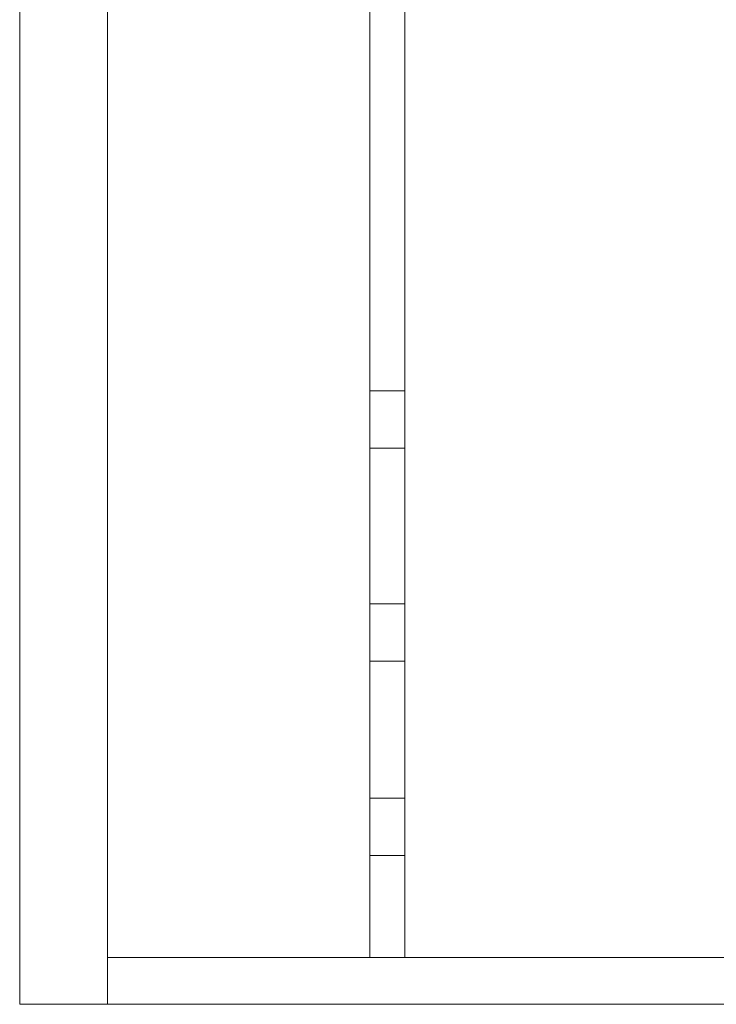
# Model space of a CAD drawing. Header units: metres. Extents: x 391.1 to 427.5, y 12.7 to 28.4.
# Tile 1 of 139: x 391.1 to 397.1, y 12.8 to 21.3. Entities that reach past the tile are written whole.
import ezdxf

# ---------------------------------------------------------------- set-up
doc = ezdxf.new("R2010")
doc.units = ezdxf.units.M
for name, color, linetype, lineweight in [('A-DETL-____-MBND', 7, 'Continuous', 18), ('A-ROOF-____-OTLN', 7, 'Continuous', 25), ('A-WALL-____-OTLN', 7, 'Continuous', 25)]:
    doc.layers.add(name, color=color, linetype=linetype, lineweight=lineweight)

# ---------------------------------------------------------------- blocks, each defined once
blk = doc.blocks.new('Family - Envans P1-154547-04_ELEC_P1')
at = {"layer": 'A-DETL-____-MBND', "color": 253, "true_color": 0xaaaaaa}
for p, q in [((0, 0.4), (0, 0)), ((0, 0), (0, 0.4)), ((5.8606, 0.4), (0, 0.4)), ((0, 0.4), (5.8606, 0.4)), ((5.7813, 0), (5.8606, 0.4)), ((5.8606, 0.4), (5.7813, 0)), ((0, 0), (5.7813, 0)), ((5.7813, 0), (0, 0)), ((0, 0), (5.7813, 0))]:
    blk.add_line(p, q, dxfattribs=at)
blk = doc.blocks.new('Family - Envans P1-154774-04_ELEC_P1')
at = {"layer": 'A-DETL-____-MBND', "color": 253, "true_color": 0xaaaaaa}
for p, q in [((15.5232, 0.75), (0, 0.75)), ((0, 0.75), (15.5232, 0.75)), ((15.5232, 0), (15.5232, 0.75)), ((15.5232, 0.75), (15.5232, 0)), ((0, 0), (15.5232, 0)), ((15.5232, 0), (0, 0)), ((0, 0), (15.5232, 0))]:
    blk.add_line(p, q, dxfattribs=at)
blk = doc.blocks.new('Family - Envans P1-154906-04_ELEC_P1')
at = {"layer": 'A-DETL-____-MBND', "color": 253, "true_color": 0xaaaaaa}
for p, q in [((14.9732, 0.3), (0, 0.3)), ((0, 0.3), (14.9732, 0.3)), ((10.1314, 0), (10.1314, 0.3)), ((10.1314, 0.3), (10.6214, 0.3)), ((10.1314, 0), (10.1314, 0.3)), ((10.6214, 0.3), (10.1314, 0.3)), ((10.6214, 0.3), (10.6214, 0)), ((10.6214, 0), (10.6214, 0.3)), ((11.952, 0), (11.952, 0.3)), ((11.952, 0.3), (12.442, 0.3)), ((11.952, 0), (11.952, 0.3)), ((12.442, 0.3), (11.952, 0.3)), ((12.442, 0.3), (12.442, 0)), ((12.442, 0), (12.442, 0.3)), ((13.612, 0), (13.612, 0.3)), ((13.612, 0.3), (14.102, 0.3)), ((13.612, 0), (13.612, 0.3)), ((14.102, 0.3), (13.612, 0.3)), ((14.102, 0.3), (14.102, 0)), ((14.102, 0), (14.102, 0.3)), ((14.9732, 0), (14.9732, 0.3)), ((14.9732, 0.3), (14.9732, 0)), ((0, 0), (14.9732, 0)), ((14.9732, 0), (0, 0)), ((0, 0), (14.9732, 0)), ((10.6214, 0), (10.1314, 0)), ((10.1314, 0), (10.6214, 0)), ((12.442, 0), (11.952, 0)), ((11.952, 0), (12.442, 0)), ((14.102, 0), (13.612, 0)), ((13.612, 0), (14.102, 0))]:
    blk.add_line(p, q, dxfattribs=at)
blk = doc.blocks.new('Family - Cobertura de vidres P1-155127-04_ELEC_P1')
at = {"layer": 'A-DETL-____-MBND', "color": 253, "true_color": 0xaaaaaa}
for p, q in [((0, 14.9732), (0, 0)), ((0, 0), (0, 14.9732)), ((2.5398, 0), (2.5398, 14.9732)), ((2.5398, 14.9732), (2.5398, 0)), ((0, 0), (2.5398, 0)), ((2.5398, 0), (0, 0))]:
    blk.add_line(p, q, dxfattribs=at)
blk = doc.blocks.new('LONDR55-XX_ZZ-ARQ-CAA-M3D-Londres55_ifc-1-04_ELEC_P1')
at = {"layer": 'A-ROOF-____-OTLN', "color": 253, "lineweight": 18, "true_color": 0xaaaaaa}
blk.add_blockref('Family - Cobertura de vidres P1-155127-04_ELEC_P1', (391.8997, 13.2406), dxfattribs=at)
at = {"layer": 'A-WALL-____-OTLN', "color": 253, "lineweight": 18, "true_color": 0xaaaaaa, "rotation": 270}
for name, p in [('Family - Envans P1-154774-04_ELEC_P1', (391.1497, 28.3639)), ('Family - Envans P1-154906-04_ELEC_P1', (394.1398, 28.2139))]:
    blk.add_blockref(name, p, dxfattribs=at)
at = {"layer": 'A-WALL-____-OTLN', "color": 253, "lineweight": 18, "true_color": 0xaaaaaa}
blk.add_blockref('Family - Envans P1-154547-04_ELEC_P1', (391.8997, 12.8406), dxfattribs=at)

msp = doc.modelspace()

# ---------------------------------------------------------------- block references
at = {"lineweight": 5}
msp.add_blockref('LONDR55-XX_ZZ-ARQ-CAA-M3D-Londres55_ifc-1-04_ELEC_P1', (0, 0), dxfattribs=at)

doc.saveas('drawing.dxf')
